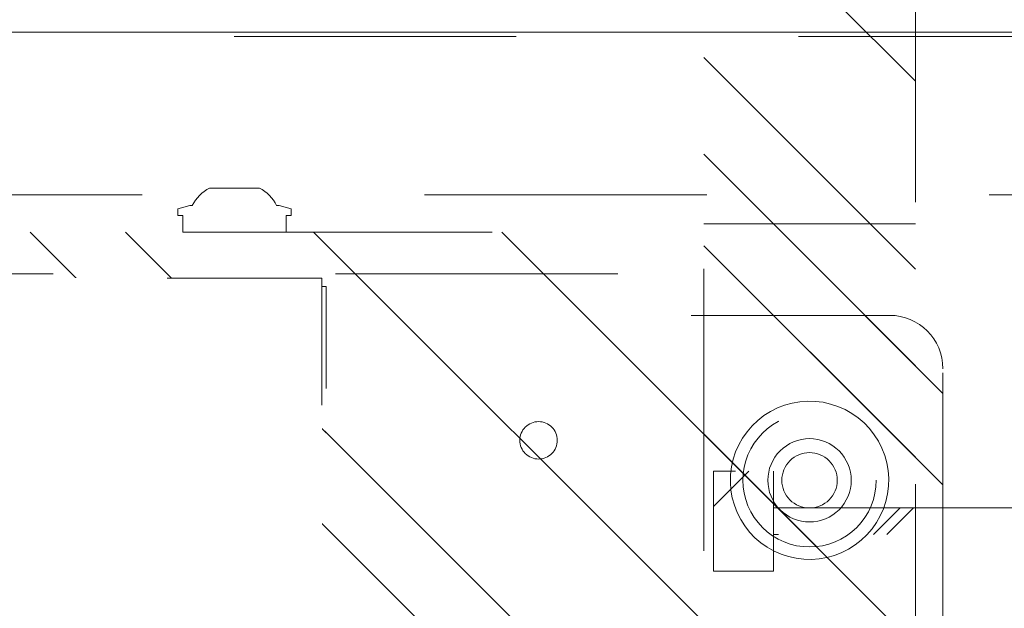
# Model space of a CAD drawing. Header units: inches. Extents: x -456 to -299, y -255 to -14.
# Tile 16 of 45: x -370.08 to -365.43, y -85.98 to -83.2. Entities that reach past the tile are written whole.
import ezdxf

# ---------------------------------------------------------------- set-up
doc = ezdxf.new("R2010")
doc.units = ezdxf.units.IN
doc.header["$LTSCALE"] = 32
doc.header["$MEASUREMENT"] = 0
doc.linetypes.add('Dash Style-1', pattern=[0.083328, 0.041656, -0.041672])
for name, color, linetype, lineweight in [('Black', 7, 'Continuous', 18), ('DashLine', 7, 'Dash Style-1', 13), ('DashLineFill', 7, 'Dash Style-1', 13), ('Drawing', 7, 'Continuous', 18), ('Metal-Black', 7, 'Continuous', 18), ('Metal-DeskStructure', 7, 'Continuous', 13), ('None', 7, 'Continuous', 18), ('SolidLine', 7, 'Continuous', 15)]:
    doc.layers.add(name, color=color, linetype=linetype, lineweight=lineweight)
doc.layers.add('Metal-Leg', color=7, linetype='Continuous', lineweight=18, true_color=0x4c4c4c)
pattern_1 = [(45, (0, 0), (-1.61301565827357, 1.935715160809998), []), (45, (-1.0608, 1.0608), (-0.4723460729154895, 0.4167612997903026), [])]

# ---------------------------------------------------------------- blocks, each defined once
blk = doc.blocks.new('1BRPT9-Bracket (2D)')
at = {"layer": 'DashLineFill', "linetype": 'Continuous', "lineweight": 13}
h = blk.add_hatch(dxfattribs=at)
h.set_pattern_fill('Steel', color=253, style=0, pattern_type=2)
h.set_pattern_definition(pattern_1)
edge = h.paths.add_edge_path()
edge.add_arc((1.677931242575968, -8.488188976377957), 0.2519685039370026, 269.999999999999, 360.0000000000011)
edge.add_line((1.929899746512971, -8.488188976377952), (1.929899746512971, -7.480314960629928))
edge.add_line((1.929899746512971, -7.480314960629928), (2.323600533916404, -7.480314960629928))
edge.add_line((2.323600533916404, -7.480314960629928), (2.323600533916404, 7.461135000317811))
edge.add_line((2.323600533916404, 7.461135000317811), (1.929899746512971, 7.480314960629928))
edge.add_line((1.929899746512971, 7.480314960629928), (1.929899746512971, 8.488188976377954))
edge.add_arc((1.677931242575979, 8.488188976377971), 0.2519685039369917, 359.999999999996, 450.0000000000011)
edge.add_line((1.677931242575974, 8.740157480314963), (-2.32206875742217, 8.740157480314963))
edge.add_line((-2.32206875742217, 8.740157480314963), (-2.32206875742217, -8.74015748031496))
edge.add_line((-2.32206875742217, -8.74015748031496), (1.677931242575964, -8.74015748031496))
h = blk.add_hatch(dxfattribs=at)
h.set_pattern_fill('Steel', color=253, style=0, pattern_type=2)
h.set_pattern_definition(pattern_1)
h.paths.add_polyline_path([(1.339348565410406, -6.918786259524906), (1.330665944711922, -6.918359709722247), (1.322066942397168, -6.917084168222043), (1.313634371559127, -6.914971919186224), (1.305449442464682, -6.912043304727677), (1.29759098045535, -6.908326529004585), (1.290134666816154, -6.903857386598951), (1.283152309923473, -6.898678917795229), (1.27671115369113, -6.892840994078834), (1.270873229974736, -6.886399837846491), (1.265694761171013, -6.87941748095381), (1.261225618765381, -6.871961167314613), (1.257508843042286, -6.864102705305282), (1.25458022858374, -6.855917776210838), (1.252467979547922, -6.847485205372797), (1.251192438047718, -6.838886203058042), (1.250765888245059, -6.830203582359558), (1.251192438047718, -6.821520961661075), (1.252467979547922, -6.81292195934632), (1.25458022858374, -6.804489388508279), (1.257508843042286, -6.796304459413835), (1.261225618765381, -6.788445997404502), (1.265694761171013, -6.780989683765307), (1.270873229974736, -6.774007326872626), (1.27671115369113, -6.767566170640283), (1.283152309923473, -6.761728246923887), (1.290134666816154, -6.756549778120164), (1.29759098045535, -6.752080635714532), (1.305449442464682, -6.748363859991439), (1.313634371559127, -6.745435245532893), (1.322066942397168, -6.743322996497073), (1.330665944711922, -6.74204745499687), (1.339348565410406, -6.74162090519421), (1.34803118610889, -6.74204745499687), (1.356630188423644, -6.743322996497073), (1.365062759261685, -6.745435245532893), (1.37324768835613, -6.748363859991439), (1.381106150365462, -6.752080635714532), (1.388562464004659, -6.756549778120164), (1.395544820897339, -6.761728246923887), (1.401985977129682, -6.767566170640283), (1.407823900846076, -6.774007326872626), (1.413002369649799, -6.780989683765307), (1.417471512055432, -6.788445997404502), (1.421188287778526, -6.796304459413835), (1.424116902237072, -6.804489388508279), (1.426229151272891, -6.81292195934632), (1.427504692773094, -6.821520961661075), (1.427931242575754, -6.830203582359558), (1.427504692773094, -6.838886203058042), (1.426229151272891, -6.847485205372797), (1.424116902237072, -6.855917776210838), (1.421188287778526, -6.864102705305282), (1.417471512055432, -6.871961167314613), (1.413002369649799, -6.87941748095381), (1.407823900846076, -6.886399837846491), (1.401985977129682, -6.892840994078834), (1.395544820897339, -6.898678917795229), (1.388562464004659, -6.903857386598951), (1.381106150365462, -6.908326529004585), (1.37324768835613, -6.912043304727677), (1.365062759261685, -6.914971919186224), (1.356630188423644, -6.917084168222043), (1.34803118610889, -6.918359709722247)])
h = blk.add_hatch(dxfattribs=at)
h.set_pattern_fill('Steel', color=253, style=0, pattern_type=2)
h.set_pattern_definition(pattern_1)
h.paths.add_polyline_path([(1.150372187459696, -8.425196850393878), (1.119500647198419, -8.423680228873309), (1.088926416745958, -8.419144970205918), (1.058943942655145, -8.411634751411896), (1.029841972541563, -8.401221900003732), (1.00190077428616, -8.388006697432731), (0.9753894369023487, -8.372116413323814), (0.9505632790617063, -8.353704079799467), (0.9276613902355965, -8.33294701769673), (0.9069043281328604, -8.31004512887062), (0.8884919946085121, -8.285218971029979), (0.8726017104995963, -8.258707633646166), (0.8593865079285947, -8.230766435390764), (0.8489736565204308, -8.201664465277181), (0.8414634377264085, -8.17168199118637), (0.8369281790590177, -8.141107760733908), (0.8354115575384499, -8.11023622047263), (0.8369281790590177, -8.079364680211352), (0.8414634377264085, -8.048790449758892), (0.8489736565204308, -8.018807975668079), (0.8593865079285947, -7.989706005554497), (0.8726017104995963, -7.961764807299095), (0.8884919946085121, -7.935253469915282), (0.9069043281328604, -7.91042731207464), (0.9276613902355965, -7.887525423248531), (0.9505632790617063, -7.866768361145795), (0.9753894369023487, -7.848356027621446), (1.00190077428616, -7.832465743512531), (1.029841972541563, -7.819250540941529), (1.058943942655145, -7.808837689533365), (1.088926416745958, -7.801327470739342), (1.119500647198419, -7.796792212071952), (1.150372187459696, -7.795275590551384), (1.181243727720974, -7.796792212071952), (1.211817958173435, -7.801327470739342), (1.241800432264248, -7.808837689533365), (1.27090240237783, -7.819250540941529), (1.298843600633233, -7.832465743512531), (1.325354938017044, -7.848356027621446), (1.350181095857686, -7.866768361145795), (1.373082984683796, -7.887525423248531), (1.393840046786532, -7.91042731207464), (1.41225238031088, -7.935253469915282), (1.428142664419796, -7.961764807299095), (1.441357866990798, -7.989706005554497), (1.451770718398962, -8.018807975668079), (1.459280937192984, -8.048790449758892), (1.463816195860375, -8.079364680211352), (1.465332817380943, -8.11023622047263), (1.463816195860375, -8.141107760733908), (1.459280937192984, -8.17168199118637), (1.451770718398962, -8.201664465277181), (1.441357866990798, -8.230766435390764), (1.428142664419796, -8.258707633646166), (1.41225238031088, -8.285218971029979), (1.393840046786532, -8.31004512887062), (1.373082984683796, -8.33294701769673), (1.350181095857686, -8.353704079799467), (1.325354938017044, -8.372116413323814), (1.298843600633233, -8.388006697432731), (1.27090240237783, -8.401221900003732), (1.241800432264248, -8.411634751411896), (1.211817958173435, -8.419144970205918), (1.181243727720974, -8.423680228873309)])
h = blk.add_hatch(dxfattribs=at)
h.set_pattern_fill('Steel', color=253, style=0, pattern_type=2)
h.set_pattern_definition(pattern_1)
h.paths.add_polyline_path([(1.150372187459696, -8.307086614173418), (1.131077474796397, -8.306138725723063), (1.111968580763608, -8.303304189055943), (1.093229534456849, -8.29861030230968), (1.07504080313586, -8.292102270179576), (1.057577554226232, -8.2838427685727), (1.04100796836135, -8.273911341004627), (1.025491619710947, -8.262403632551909), (1.011177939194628, -8.2494304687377), (0.9982047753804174, -8.23511678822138), (0.9866970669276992, -8.219600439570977), (0.9767656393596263, -8.203030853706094), (0.9685061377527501, -8.185567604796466), (0.9619981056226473, -8.167378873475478), (0.9573042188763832, -8.148639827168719), (0.9544696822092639, -8.12953093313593), (0.9535217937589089, -8.11023622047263), (0.9544696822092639, -8.090941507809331), (0.9573042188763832, -8.071832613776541), (0.9619981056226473, -8.053093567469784), (0.9685061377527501, -8.034904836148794), (0.9767656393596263, -8.017441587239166), (0.9866970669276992, -8.000872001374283), (0.9982047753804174, -7.985355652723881), (1.011177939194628, -7.971041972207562), (1.025491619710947, -7.958068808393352), (1.04100796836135, -7.946561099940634), (1.057577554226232, -7.936629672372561), (1.07504080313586, -7.928370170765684), (1.093229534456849, -7.921862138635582), (1.111968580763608, -7.917168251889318), (1.131077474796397, -7.914333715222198), (1.150372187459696, -7.913385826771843), (1.169666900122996, -7.914333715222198), (1.188775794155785, -7.917168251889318), (1.207514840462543, -7.921862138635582), (1.225703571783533, -7.928370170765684), (1.243166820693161, -7.936629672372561), (1.259736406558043, -7.946561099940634), (1.275252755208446, -7.958068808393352), (1.289566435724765, -7.971041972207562), (1.302539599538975, -7.985355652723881), (1.314047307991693, -8.000872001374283), (1.323978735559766, -8.017441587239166), (1.332238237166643, -8.034904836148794), (1.338746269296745, -8.053093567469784), (1.34344015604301, -8.071832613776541), (1.346274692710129, -8.090941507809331), (1.347222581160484, -8.11023622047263), (1.346274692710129, -8.12953093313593), (1.34344015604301, -8.148639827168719), (1.338746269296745, -8.167378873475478), (1.332238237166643, -8.185567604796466), (1.323978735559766, -8.203030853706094), (1.314047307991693, -8.219600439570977), (1.302539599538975, -8.23511678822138), (1.289566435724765, -8.2494304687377), (1.275252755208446, -8.262403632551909), (1.259736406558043, -8.273911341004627), (1.243166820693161, -8.2838427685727), (1.225703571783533, -8.292102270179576), (1.207514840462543, -8.29861030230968), (1.188775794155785, -8.303304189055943), (1.169666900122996, -8.306138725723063)])
at = {"layer": 'DashLineFill'}
blk.add_line((2.126750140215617, 7.461135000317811), (2.126750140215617, -7.480314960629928), dxfattribs=at)
at = {"layer": 'DashLineFill', "flags": 128}
blk.add_lwpolyline([(1.677931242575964, -8.74015748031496, 0.4142135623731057), (1.929899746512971, -8.488188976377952), (1.929899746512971, -7.480314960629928), (2.323600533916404, -7.480314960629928), (2.323600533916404, 7.461135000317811), (1.929899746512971, 7.480314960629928), (1.929899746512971, 8.488188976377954, 0.4142135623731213), (1.677931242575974, 8.740157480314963), (-2.32206875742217, 8.740157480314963), (-2.32206875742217, -8.74015748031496)], format="xyb", close=True, dxfattribs=at)
for points in [[(1.339348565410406, -6.918786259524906), (1.330665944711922, -6.918359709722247), (1.322066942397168, -6.917084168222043), (1.313634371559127, -6.914971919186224), (1.305449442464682, -6.912043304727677), (1.29759098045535, -6.908326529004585), (1.290134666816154, -6.903857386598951), (1.283152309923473, -6.898678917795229), (1.27671115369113, -6.892840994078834), (1.270873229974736, -6.886399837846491), (1.265694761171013, -6.87941748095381), (1.261225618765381, -6.871961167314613), (1.257508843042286, -6.864102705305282), (1.25458022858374, -6.855917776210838), (1.252467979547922, -6.847485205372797), (1.251192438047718, -6.838886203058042), (1.250765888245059, -6.830203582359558), (1.251192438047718, -6.821520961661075), (1.252467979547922, -6.81292195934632), (1.25458022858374, -6.804489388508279), (1.257508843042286, -6.796304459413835), (1.261225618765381, -6.788445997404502), (1.265694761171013, -6.780989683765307), (1.270873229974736, -6.774007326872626), (1.27671115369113, -6.767566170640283), (1.283152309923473, -6.761728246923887), (1.290134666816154, -6.756549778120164), (1.29759098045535, -6.752080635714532), (1.305449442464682, -6.748363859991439), (1.313634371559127, -6.745435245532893), (1.322066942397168, -6.743322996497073), (1.330665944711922, -6.74204745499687), (1.339348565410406, -6.74162090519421), (1.34803118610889, -6.74204745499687), (1.356630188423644, -6.743322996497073), (1.365062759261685, -6.745435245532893), (1.37324768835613, -6.748363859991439), (1.381106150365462, -6.752080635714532), (1.388562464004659, -6.756549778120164), (1.395544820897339, -6.761728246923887), (1.401985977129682, -6.767566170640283), (1.407823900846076, -6.774007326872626), (1.413002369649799, -6.780989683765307), (1.417471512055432, -6.788445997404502), (1.421188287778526, -6.796304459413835), (1.424116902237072, -6.804489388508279), (1.426229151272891, -6.81292195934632), (1.427504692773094, -6.821520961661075), (1.427931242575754, -6.830203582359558), (1.427504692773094, -6.838886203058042), (1.426229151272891, -6.847485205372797), (1.424116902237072, -6.855917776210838), (1.421188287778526, -6.864102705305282), (1.417471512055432, -6.871961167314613), (1.413002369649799, -6.87941748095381), (1.407823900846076, -6.886399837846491), (1.401985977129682, -6.892840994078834), (1.395544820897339, -6.898678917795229), (1.388562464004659, -6.903857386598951), (1.381106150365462, -6.908326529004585), (1.37324768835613, -6.912043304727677), (1.365062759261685, -6.914971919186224), (1.356630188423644, -6.917084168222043), (1.34803118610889, -6.918359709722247)], [(1.150372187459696, -8.425196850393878), (1.119500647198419, -8.423680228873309), (1.088926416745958, -8.419144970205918), (1.058943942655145, -8.411634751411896), (1.029841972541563, -8.401221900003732), (1.00190077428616, -8.388006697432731), (0.9753894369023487, -8.372116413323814), (0.9505632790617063, -8.353704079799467), (0.9276613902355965, -8.33294701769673), (0.9069043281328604, -8.31004512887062), (0.8884919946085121, -8.285218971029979), (0.8726017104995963, -8.258707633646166), (0.8593865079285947, -8.230766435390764), (0.8489736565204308, -8.201664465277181), (0.8414634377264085, -8.17168199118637), (0.8369281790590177, -8.141107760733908), (0.8354115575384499, -8.11023622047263), (0.8369281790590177, -8.079364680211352), (0.8414634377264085, -8.048790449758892), (0.8489736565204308, -8.018807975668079), (0.8593865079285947, -7.989706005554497), (0.8726017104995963, -7.961764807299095), (0.8884919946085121, -7.935253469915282), (0.9069043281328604, -7.91042731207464), (0.9276613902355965, -7.887525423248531), (0.9505632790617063, -7.866768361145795), (0.9753894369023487, -7.848356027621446), (1.00190077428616, -7.832465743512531), (1.029841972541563, -7.819250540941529), (1.058943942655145, -7.808837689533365), (1.088926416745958, -7.801327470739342), (1.119500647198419, -7.796792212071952), (1.150372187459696, -7.795275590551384), (1.181243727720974, -7.796792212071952), (1.211817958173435, -7.801327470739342), (1.241800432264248, -7.808837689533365), (1.27090240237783, -7.819250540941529), (1.298843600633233, -7.832465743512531), (1.325354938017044, -7.848356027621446), (1.350181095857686, -7.866768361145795), (1.373082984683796, -7.887525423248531), (1.393840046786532, -7.91042731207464), (1.41225238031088, -7.935253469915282), (1.428142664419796, -7.961764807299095), (1.441357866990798, -7.989706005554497), (1.451770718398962, -8.018807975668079), (1.459280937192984, -8.048790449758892), (1.463816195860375, -8.079364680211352), (1.465332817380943, -8.11023622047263), (1.463816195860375, -8.141107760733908), (1.459280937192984, -8.17168199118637), (1.451770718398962, -8.201664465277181), (1.441357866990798, -8.230766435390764), (1.428142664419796, -8.258707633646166), (1.41225238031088, -8.285218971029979), (1.393840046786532, -8.31004512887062), (1.373082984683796, -8.33294701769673), (1.350181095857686, -8.353704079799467), (1.325354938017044, -8.372116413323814), (1.298843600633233, -8.388006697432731), (1.27090240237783, -8.401221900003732), (1.241800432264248, -8.411634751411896), (1.211817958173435, -8.419144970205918), (1.181243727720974, -8.423680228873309)], [(1.150372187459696, -8.307086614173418), (1.131077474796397, -8.306138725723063), (1.111968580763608, -8.303304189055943), (1.093229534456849, -8.29861030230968), (1.07504080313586, -8.292102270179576), (1.057577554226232, -8.2838427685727), (1.04100796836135, -8.273911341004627), (1.025491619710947, -8.262403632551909), (1.011177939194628, -8.2494304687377), (0.9982047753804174, -8.23511678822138), (0.9866970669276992, -8.219600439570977), (0.9767656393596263, -8.203030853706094), (0.9685061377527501, -8.185567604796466), (0.9619981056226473, -8.167378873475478), (0.9573042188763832, -8.148639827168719), (0.9544696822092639, -8.12953093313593), (0.9535217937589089, -8.11023622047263), (0.9544696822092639, -8.090941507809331), (0.9573042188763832, -8.071832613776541), (0.9619981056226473, -8.053093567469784), (0.9685061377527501, -8.034904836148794), (0.9767656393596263, -8.017441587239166), (0.9866970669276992, -8.000872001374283), (0.9982047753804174, -7.985355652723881), (1.011177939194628, -7.971041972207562), (1.025491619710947, -7.958068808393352), (1.04100796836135, -7.946561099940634), (1.057577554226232, -7.936629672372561), (1.07504080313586, -7.928370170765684), (1.093229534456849, -7.921862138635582), (1.111968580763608, -7.917168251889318), (1.131077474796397, -7.914333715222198), (1.150372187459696, -7.913385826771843), (1.169666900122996, -7.914333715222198), (1.188775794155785, -7.917168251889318), (1.207514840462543, -7.921862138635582), (1.225703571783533, -7.928370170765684), (1.243166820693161, -7.936629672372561), (1.259736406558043, -7.946561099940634), (1.275252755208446, -7.958068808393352), (1.289566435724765, -7.971041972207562), (1.302539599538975, -7.985355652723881), (1.314047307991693, -8.000872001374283), (1.323978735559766, -8.017441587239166), (1.332238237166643, -8.034904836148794), (1.338746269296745, -8.053093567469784), (1.34344015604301, -8.071832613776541), (1.346274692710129, -8.090941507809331), (1.347222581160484, -8.11023622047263), (1.346274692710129, -8.12953093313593), (1.34344015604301, -8.148639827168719), (1.338746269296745, -8.167378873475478), (1.332238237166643, -8.185567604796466), (1.323978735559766, -8.203030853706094), (1.314047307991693, -8.219600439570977), (1.302539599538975, -8.23511678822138), (1.289566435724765, -8.2494304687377), (1.275252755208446, -8.262403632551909), (1.259736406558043, -8.273911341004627), (1.243166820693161, -8.2838427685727), (1.225703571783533, -8.292102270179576), (1.207514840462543, -8.29861030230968), (1.188775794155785, -8.303304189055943), (1.169666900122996, -8.306138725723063)]]:
    blk.add_lwpolyline(points, close=True, dxfattribs=at)
blk = doc.blocks.new('1BRPT5-RightBeam (2D)')
at = {"layer": 'DashLineFill', "linetype": 'Continuous', "lineweight": 13}
h = blk.add_hatch(dxfattribs=at)
h.set_pattern_fill('Steel', color=253, style=0, pattern_type=2)
h.set_pattern_definition(pattern_1)
h.paths.add_polyline_path([(-1.850393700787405, 0.4999999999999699), (20.47244094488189, 0.4999999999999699), (20.47244094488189, -0.5000000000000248), (-1.850393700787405, -0.5000000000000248)])
at = {"layer": 'DashLineFill'}
blk.add_line((2.36220472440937, 0.4999999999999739), (2.36220472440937, -0.5000000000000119), dxfattribs=at)
at = {"layer": 'DashLineFill', "flags": 128}
blk.add_lwpolyline([(-1.850393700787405, 0.4999999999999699), (20.47244094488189, 0.4999999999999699), (20.47244094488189, -0.5000000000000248), (-1.850393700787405, -0.5000000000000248)], close=True, dxfattribs=at)
at = {"layer": 'SolidLine', "flags": 128}
for points in [[(1.122407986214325, -0.3730440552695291), (1.085974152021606, -0.3685818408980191), (1.050153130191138, -0.3605699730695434), (1.01528989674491, -0.3490856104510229), (0.9817202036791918, -0.3342393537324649), (0.9497673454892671, -0.3161741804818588), (0.919739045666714, -0.2950640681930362), (0.891924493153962, -0.2711123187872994), (0.86659155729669, -0.244549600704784), (0.8439842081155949, -0.2156317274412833), (0.824320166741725, -0.1846371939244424), (0.8077888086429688, -0.1518644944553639), (0.7945493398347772, -0.117629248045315), (0.7847292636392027, -0.0822611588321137), (0.7784231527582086, -0.04610084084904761), (0.7756917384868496, -0.009496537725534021), (0.7765613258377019, 0.02719923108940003), (0.7810235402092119, 0.06363306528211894), (0.7890354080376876, 0.09945408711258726), (0.800519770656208, 0.134317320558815), (0.815366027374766, 0.1678870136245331), (0.8334312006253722, 0.1998398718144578), (0.8545413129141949, 0.2298681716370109), (0.8784930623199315, 0.2576827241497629), (0.905055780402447, 0.2830156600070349), (0.9339736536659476, 0.30562300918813), (0.9649681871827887, 0.325287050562), (0.9977408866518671, 0.3418184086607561), (1.031976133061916, 0.3550578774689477), (1.067344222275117, 0.3648779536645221), (1.103504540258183, 0.3711840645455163), (1.140108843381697, 0.3739154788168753), (1.176804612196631, 0.373045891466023), (1.21323844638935, 0.368583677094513), (1.249059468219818, 0.3605718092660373), (1.283922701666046, 0.3490874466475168), (1.317492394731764, 0.3342411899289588), (1.349445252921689, 0.3161760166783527), (1.379473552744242, 0.2950659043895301), (1.407288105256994, 0.2711141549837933), (1.432621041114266, 0.2445514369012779), (1.455228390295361, 0.2156335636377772), (1.474892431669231, 0.1846390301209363), (1.491423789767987, 0.1518663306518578), (1.504663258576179, 0.1176310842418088), (1.514483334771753, 0.0822629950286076), (1.520789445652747, 0.0461026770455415), (1.523520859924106, 0.009498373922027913), (1.522651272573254, -0.02719739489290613), (1.518189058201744, -0.06363122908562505), (1.510177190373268, -0.09945225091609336), (1.498692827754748, -0.1343154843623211), (1.48384657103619, -0.1678851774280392), (1.465781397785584, -0.1998380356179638), (1.444671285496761, -0.229866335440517), (1.420719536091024, -0.257680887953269), (1.394156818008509, -0.2830138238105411), (1.365238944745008, -0.305621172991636), (1.334244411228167, -0.3252852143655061), (1.301471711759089, -0.3418165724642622), (1.26723646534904, -0.3550560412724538), (1.231868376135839, -0.3648761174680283), (1.195708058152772, -0.3711822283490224), (1.159103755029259, -0.3739136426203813)], [(1.280452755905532, -6.377298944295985e-14), (1.279822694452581, -0.01282519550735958), (1.277938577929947, -0.02552687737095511), (1.274818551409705, -0.03798272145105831), (1.270492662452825, -0.05007277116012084), (1.265002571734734, -0.06168059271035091), (1.258401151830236, -0.07269439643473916), (1.250751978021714, -0.08300811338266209), (1.242128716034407, -0.09252241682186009), (1.232614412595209, -0.1011456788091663), (1.222300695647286, -0.1087948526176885), (1.211286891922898, -0.1153962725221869), (1.199679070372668, -0.1208863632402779), (1.187589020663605, -0.1252122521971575), (1.175133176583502, -0.1283322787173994), (1.162431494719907, -0.1302163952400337), (1.149606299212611, -0.1308464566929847), (1.136781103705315, -0.1302163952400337), (1.12407942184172, -0.1283322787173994), (1.111623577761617, -0.1252122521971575), (1.099533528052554, -0.1208863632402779), (1.087925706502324, -0.1153962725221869), (1.076911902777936, -0.1087948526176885), (1.066598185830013, -0.1011456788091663), (1.057083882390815, -0.09252241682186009), (1.048460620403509, -0.08300811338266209), (1.040811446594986, -0.07269439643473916), (1.034210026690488, -0.06168059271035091), (1.028719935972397, -0.05007277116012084), (1.024394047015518, -0.03798272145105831), (1.021274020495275, -0.02552687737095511), (1.019389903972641, -0.01282519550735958), (1.01875984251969, -6.377298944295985e-14), (1.019389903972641, 0.01282519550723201), (1.021274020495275, 0.02552687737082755), (1.024394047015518, 0.03798272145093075), (1.028719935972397, 0.05007277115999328), (1.034210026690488, 0.06168059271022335), (1.040811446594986, 0.07269439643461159), (1.048460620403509, 0.08300811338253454), (1.057083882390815, 0.09252241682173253), (1.066598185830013, 0.1011456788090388), (1.076911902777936, 0.108794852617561), (1.087925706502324, 0.1153962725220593), (1.099533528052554, 0.1208863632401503), (1.111623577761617, 0.1252122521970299), (1.12407942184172, 0.1283322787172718), (1.136781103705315, 0.1302163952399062), (1.149606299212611, 0.1308464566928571), (1.162431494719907, 0.1302163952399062), (1.175133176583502, 0.1283322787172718), (1.187589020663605, 0.1252122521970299), (1.199679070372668, 0.1208863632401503), (1.211286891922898, 0.1153962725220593), (1.222300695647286, 0.108794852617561), (1.232614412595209, 0.1011456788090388), (1.242128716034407, 0.09252241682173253), (1.250751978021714, 0.08300811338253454), (1.258401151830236, 0.07269439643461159), (1.265002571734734, 0.06168059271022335), (1.270492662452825, 0.05007277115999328), (1.274818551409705, 0.03798272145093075), (1.277938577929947, 0.02552687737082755), (1.279822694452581, 0.01282519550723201)]]:
    blk.add_lwpolyline(points, close=True, dxfattribs=at)
blk = doc.blocks.new('Group-63')
at = {"layer": 'DashLineFill', "linetype": 'Continuous', "lineweight": 13}
h = blk.add_hatch(dxfattribs=at)
h.set_pattern_fill('Steel', color=253, style=0, pattern_type=2)
h.set_pattern_definition(pattern_1)
h.paths.add_polyline_path([(-2.066929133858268, 1.397637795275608), (2.066929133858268, 1.397637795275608), (2.066929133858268, 0.1377952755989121), (2.106299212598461, 0.1377952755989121), (2.106299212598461, -0.1377952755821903), (2.066929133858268, -0.1377952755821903), (2.066929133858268, -5.275590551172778), (2.106299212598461, -5.275590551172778), (2.106299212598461, -5.55118110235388), (2.066929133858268, -5.55118110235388), (2.066929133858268, -5.82677165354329), (-2.066929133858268, -5.82677165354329), (-2.066929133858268, -5.55118110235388), (-2.106299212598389, -5.55118110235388), (-2.106299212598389, -5.275590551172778), (-2.066929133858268, -5.275590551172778), (-2.066929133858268, -0.1377952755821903), (-2.106299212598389, -0.1377952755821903), (-2.106299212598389, 0.1377952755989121), (-2.066929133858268, 0.1377952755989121)])
at = {"layer": 'DashLineFill', "flags": 128}
blk.add_lwpolyline([(-2.066929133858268, 1.397637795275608), (2.066929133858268, 1.397637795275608), (2.066929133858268, 0.1377952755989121), (2.106299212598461, 0.1377952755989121), (2.106299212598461, -0.1377952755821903), (2.066929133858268, -0.1377952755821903), (2.066929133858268, -5.275590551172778), (2.106299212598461, -5.275590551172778), (2.106299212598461, -5.55118110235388), (2.066929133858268, -5.55118110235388), (2.066929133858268, -5.82677165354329), (-2.066929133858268, -5.82677165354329), (-2.066929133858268, -5.55118110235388), (-2.106299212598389, -5.55118110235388), (-2.106299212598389, -5.275590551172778), (-2.066929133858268, -5.275590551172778), (-2.066929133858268, -0.1377952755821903), (-2.106299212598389, -0.1377952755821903), (-2.106299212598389, 0.1377952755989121), (-2.066929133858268, 0.1377952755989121)], close=True, dxfattribs=at)
blk = doc.blocks.new('TL14_upper_leg (2D)')
at = {"layer": 'SolidLine', "flags": 128}
blk.add_lwpolyline([(2.322834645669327, -5.150007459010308), (2.401574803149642, -5.150007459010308), (2.401574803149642, -5.125984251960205), (2.434055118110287, -5.125984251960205), (2.4493110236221, -5.182920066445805), (2.4493110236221, -5.194495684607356, -0.1579749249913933), (2.531479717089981, -5.27563011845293), (2.531479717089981, -5.511771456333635, -0.1560270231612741), (2.4493110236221, -5.592846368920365), (2.4493110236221, -5.60448150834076), (2.434055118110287, -5.66141732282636), (2.401574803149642, -5.66141732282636), (2.401574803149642, -5.637394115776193), (2.322834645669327, -5.637394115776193)], format="xyb", close=True, dxfattribs=at)
at = {"layer": 'DashLine', "color": 7}
blk.add_blockref('Group-63', (0, 0), dxfattribs=at)
blk = doc.blocks.new('SlateLegLocator-C')
at = {"color": 255, "linetype": 'Dash Style-1', "lineweight": 5}
blk.add_wipeout([(-2.106299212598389, 1.3779527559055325), (2.10629921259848, 1.3779527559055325), (2.10629921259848, -5.807086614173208), (-2.106299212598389, -5.807086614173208)], dxfattribs=at).dxf.layer = 'Black'
at = {"layer": 'Black', "linetype": 'Dash Style-1', "lineweight": 5, "flags": 128}
blk.add_lwpolyline([(-2.106299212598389, 1.377952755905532), (2.106299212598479, 1.377952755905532), (2.106299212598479, -5.807086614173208), (-2.106299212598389, -5.807086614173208)], close=True, dxfattribs=at)
blk = doc.blocks.new('StructEnd-C (2D)')
at = {"layer": 'Metal-Black', "color": 7}
blk.add_blockref('1BRPT9-Bracket (2D)', (0, 0), dxfattribs=at)
at = {"layer": 'Metal-DeskStructure', "color": 7}
blk.add_blockref('1BRPT5-RightBeam (2D)', (0.0007658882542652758, -8.110237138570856), dxfattribs=at)
at = {"layer": 'Metal-Leg', "color": 7}
blk.add_blockref('TL14_upper_leg (2D)', (0, 0), dxfattribs=at)
at = {"layer": 'Metal-DeskStructure', "color": 7}
blk.add_blockref('SlateLegLocator-C', (0, 0), dxfattribs=at)
blk = doc.blocks.new('TiMotion_Handset (2D)')
at = {"layer": 'DashLineFill', "linetype": 'Continuous', "lineweight": 13}
h = blk.add_hatch(dxfattribs=at)
h.set_pattern_fill('Steel', color=253, style=0, pattern_type=2)
h.set_pattern_definition(pattern_1)
h.paths.add_polyline_path([(-7.060011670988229, 1.193396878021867), (-7.060011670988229, 0.7209559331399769), (-7.343476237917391, 0.7209559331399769), (-7.343476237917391, 1.193396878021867)])
h = blk.add_hatch(dxfattribs=at)
h.set_pattern_fill('Steel', color=253, style=0, pattern_type=2)
h.set_pattern_definition(pattern_1)
h.paths.add_polyline_path([(-1.829834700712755, 1.020168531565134), (-1.829834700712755, 0.894184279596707), (-7.060011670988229, 0.894184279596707), (-7.060011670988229, 1.020168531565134)])
at = {"layer": 'DashLineFill', "flags": 128}
for points in [[(-7.060011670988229, 1.193396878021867), (-7.060011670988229, 0.7209559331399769), (-7.343476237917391, 0.7209559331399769), (-7.343476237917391, 1.193396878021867)], [(-1.829834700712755, 1.020168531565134), (-1.829834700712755, 0.894184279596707), (-7.060011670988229, 0.894184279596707), (-7.060011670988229, 1.020168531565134)]]:
    blk.add_lwpolyline(points, close=True, dxfattribs=at)
blk = doc.blocks.new('Group-68')
at = {"layer": 'SolidLine', "color": 7, "rotation": 90}
blk.add_blockref('StructEnd-C (2D)', (0, -65.98425196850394), dxfattribs=at)
at = {"layer": 'SolidLine', "color": 7}
blk.add_blockref('TiMotion_Handset (2D)', (15, -65.98425196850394), dxfattribs=at)
blk = doc.blocks.new('SL Floating Runoff Desk (2D)')
at = {"layer": 'None'}
blk.add_blockref('Group-68', (0, 0), dxfattribs=at)
at = {"layer": 'Drawing', "color": 0, "flags": 1}
for tag in ['Tag', 'Catalog', 'Option1', 'Option2', 'Option3', 'Option4', 'Option5', 'Option6', 'Option7', 'Option8', 'Option9', 'Option10', 'Option11', 'Option12', 'Custom', 'FinishGroup', 'Discount', 'Item2', 'Item3', 'Item6', 'Item9', 'Item10', 'Item12', 'Item13', 'Item16', 'Item19', 'Item20', 'Item21', 'Item22', 'Item23', 'Item24', 'Item25', 'Item8', 'Item18', 'Item1', 'Item4', 'Item5', 'Item7', 'Item11', 'Item14', 'Item15', 'Item17']:
    blk.add_attdef(tag, (-30.00000000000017, -74.81889763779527), '', height=0.007086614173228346, dxfattribs=at)
blk = doc.blocks.new('Group-71')
at = {"layer": 'DashLine', "flags": 128}
blk.add_lwpolyline([(0.05905511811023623, 3.248031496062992), (14.13385826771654, 3.248031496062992), (14.13385826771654, 2.5), (0.05905511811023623, 2.5)], close=True, dxfattribs=at)
at = {"layer": 'DashLine'}
blk.add_arc((14.13385826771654, 3.248031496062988), 14.0748031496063, 90.00000000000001, 180, dxfattribs=at)
at = {"layer": 'SolidLine', "flags": 128}
blk.add_lwpolyline([(-15.01968503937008, 3.267716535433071), (15.01968503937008, 3.267716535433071), (15.01968503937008, -3.267716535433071), (-15.01968503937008, -3.267716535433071)], close=True, dxfattribs=at)
blk = doc.blocks.new('Group-72')
at = {"layer": 'None'}
blk.add_blockref('Group-71', (0, 0), dxfattribs=at)
blk = doc.blocks.new('SL End Leg Box (2D)')
at = {"layer": 'None'}
blk.add_blockref('Group-72', (0, 0), dxfattribs=at)
at = {"layer": 'Drawing', "color": 0, "flags": 1}
for tag in ['Tag', 'Catalog', 'Option1', 'Option2', 'Option3', 'Option4', 'Option5', 'Option6', 'Option7', 'Option8', 'Option9', 'Option10', 'Option11', 'Option12', 'Custom', 'FinishGroup', 'Discount', 'Item2', 'Item3', 'Item6', 'Item9', 'Item10', 'Item12', 'Item13', 'Item16', 'Item19', 'Item20', 'Item21', 'Item22', 'Item23', 'Item24', 'Item25', 'Item8', 'Item18', 'Item1', 'Item4', 'Item5', 'Item7', 'Item11', 'Item14', 'Item15', 'Item17']:
    blk.add_attdef(tag, (-30.01968503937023, -74.81869853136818), '', height=0.007086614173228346, dxfattribs=at)

msp = doc.modelspace()

# ---------------------------------------------------------------- block references
at = {"layer": 'Drawing'}
msp.add_blockref('SL Floating Runoff Desk (2D)', (-374.4593240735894, -20.54440263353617), dxfattribs=at)

# ---------------------------------------------------------------- next in the draw order: block references
msp.add_blockref('SL End Leg Box (2D)', (-374.4593240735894, -86.52845549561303), dxfattribs=at)

doc.saveas('drawing.dxf')
